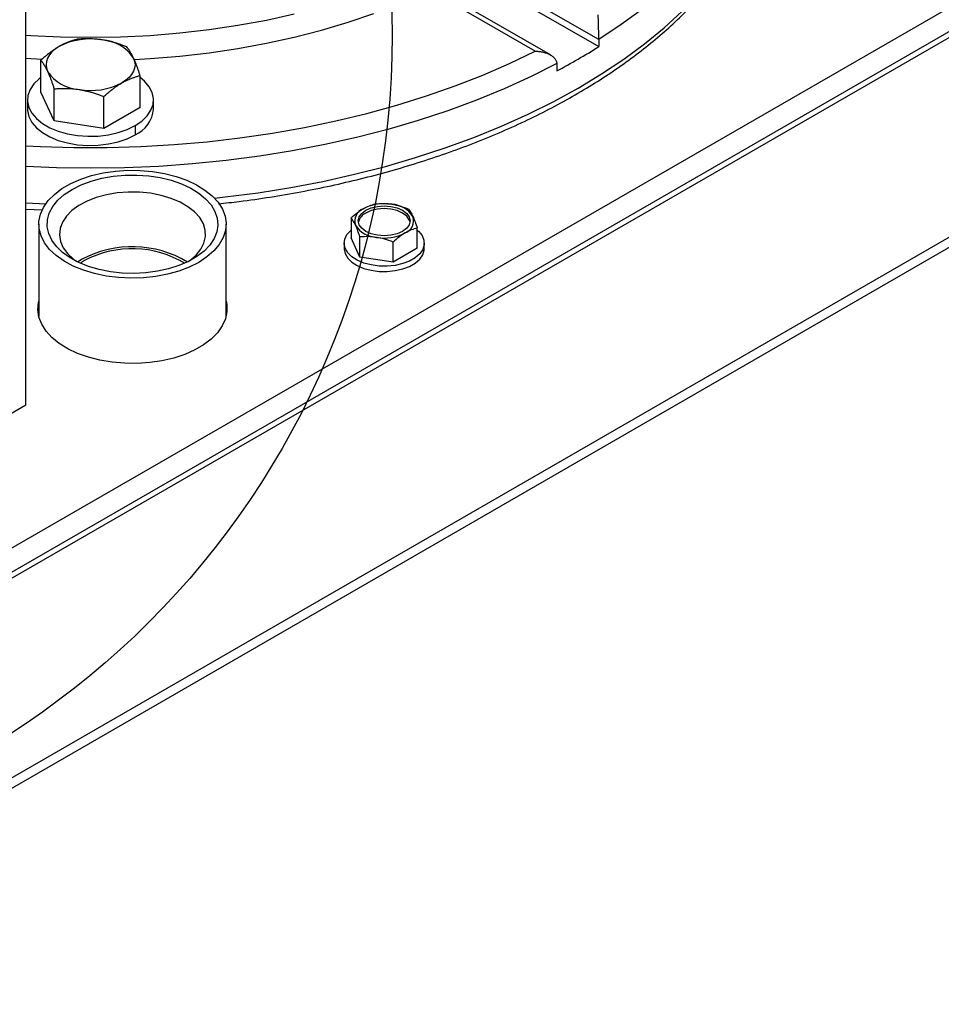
# Model space of a CAD drawing. Header units: inches. Extents: x 4 to 194, y 4 to 148.
# Tile 83 of 88: x 172 to 180, y 112 to 120. Entities that reach past the tile are written whole.
import ezdxf

# ---------------------------------------------------------------- set-up
doc = ezdxf.new("R2010")
doc.units = ezdxf.units.IN
doc.header["$LTSCALE"] = 18
doc.header["$MEASUREMENT"] = 0
doc.layers.add('TEXT', color=140, linetype='Continuous', lineweight=25)
doc.dimstyles.new('SLDDIMSTYLE4', dxfattribs={"dimtxt": 0.18, "dimasz": 2.34, "dimexe": 0, "dimexo": 0.0625, "dimgap": 0, "dimtad": 0, "dimtih": 1, "dimtoh": 1, "dimdec": 0, "dimrnd": 1e-09, "dimzin": 0, "dimdsep": 46, "dimtxsty": 'Standard', "dimblk1": 'NONE', "dimblk2": 'NONE', "dimsah": 1, "dimcen": 0.09, "dimadec": 0, "dimazin": 0, "dimtfac": 2.34, "dimtdec": 0, "dimtofl": 0, "dimtmove": 0, "dimatfit": 3, "dimldrblk": 'NONE', "dimfxl": 0, "dimfrac": 2, "dimtolj": 1, "dimtzin": 0, "dimarcsym": 0})

# ---------------------------------------------------------------- blocks, each defined once
blk = doc.blocks.new('_None')

msp = doc.modelspace()

# ---------------------------------------------------------------- linework, layer by layer
for p, q in [((185.9609, 121.6032), (168.9155, 111.7631)), ((168.9155, 111.6777), (185.9609, 121.5177)), ((169.9694, 114.3105), (181.9902, 121.2499)), ((181.9902, 121.0458), (169.9694, 114.1063)), ((181.9902, 120.9948), (169.9694, 114.0553)), ((172.3424, 116.8189), (172.3424, 120.9016)), ((177.1692, 119.9), (176.111, 120.5109)), ((176.0629, 120.4774), (177.1692, 119.8388)), ((176.6339, 119.8008), (175.7435, 120.3149)), ((176.7623, 119.769), (175.7834, 120.3341)), ((177.1692, 119.9), (177.1692, 119.8388)), ((172.4679, 119.4542), (172.4679, 119.7241)), ((176.8157, 119.6959), (176.8157, 119.6347)), ((173.3044, 119.3248), (173.3044, 119.5947)), ((172.58, 119.2127), (172.58, 119.4826)), ((172.58, 119.2127), (172.4679, 119.4542)), ((172.9982, 119.148), (172.9982, 119.4179)), ((172.3552, 119.3895), (172.3552, 119.3119)), ((173.3044, 119.3248), (172.9982, 119.148)), ((173.4172, 119.3119), (173.4172, 119.3895)), ((172.9982, 119.148), (172.58, 119.2127)), ((173.2616, 119.1727), (173.2616, 119.0952)), ((172.3424, 118.5215), (172.5093, 118.5138)), ((172.3424, 118.4695), (172.4811, 118.4628)), ((172.4507, 118.3416), (172.4507, 117.5625)), ((174.0287, 117.5625), (174.0287, 118.3416)), ((175.0822, 118.395), (175.0822, 118.2254)), ((175.6399, 118.1392), (175.6399, 118.3087)), ((175.023, 118.1823), (175.023, 118.1374)), ((175.1569, 118.0644), (175.0822, 118.2254)), ((175.1569, 118.0644), (175.1569, 118.234)), ((175.4358, 118.0213), (175.4358, 118.1909)), ((175.699, 118.1374), (175.699, 118.1823)), ((175.6399, 118.1392), (175.4358, 118.0213)), ((172.8158, 118.0474), (172.7768, 118.0226)), ((172.8363, 118.0356), (172.8004, 118.0128)), ((175.4358, 118.0213), (175.1569, 118.0644)), ((170.7475, 115.8981), (172.3424, 116.8189))]:
    msp.add_line(p, q)
at = {"flags": 128}
for points in [[(178.6831, 121.9234), (178.6702, 121.8369), (178.6347, 121.6721), (178.5851, 121.5085), (178.5216, 121.3466), (178.4443, 121.1866), (178.3533, 121.0291), (178.249, 120.8744), (178.1315, 120.7228), (178.0012, 120.5748), (177.8584, 120.4306), (177.7034, 120.2907), (177.5366, 120.1555), (177.3584, 120.0251), (177.1692, 119.9)], [(174.6037, 120.1121), (174.3685, 120.0603), (174.1287, 120.0161), (173.8849, 119.9798), (173.638, 119.9515), (173.3887, 119.9312), (173.1378, 119.919), (172.8862, 119.9149), (172.6345, 119.919), (172.3837, 119.9312), (172.3424, 119.934)], [(173.253, 119.7307), (173.3887, 119.7383), (173.638, 119.7586), (173.8849, 119.787), (174.1287, 119.8233), (174.3685, 119.8674), (174.6037, 119.9192), (174.8335, 119.9786), (175.0572, 120.0453), (175.274, 120.1191)], [(173.9308, 118.5614), (174.0201, 118.5713), (174.2985, 118.6073), (174.5735, 118.6513), (174.8443, 118.7029), (175.1105, 118.7622), (175.3713, 118.8289), (175.6262, 118.903), (175.8744, 118.9842), (176.1154, 119.0723), (176.3487, 119.1671), (176.5736, 119.2684), (176.7896, 119.376), (176.9962, 119.4896), (177.193, 119.6089), (177.3793, 119.7336), (177.5548, 119.8634), (177.7191, 119.9981), (177.8717, 120.1372)], [(172.621, 119.8398), (172.5887, 119.8185), (172.5614, 119.795), (172.5397, 119.7696), (172.5239, 119.7428), (172.5144, 119.715), (172.5112, 119.6867), (172.5144, 119.6585), (172.5239, 119.6307)], [(172.3424, 119.0022), (172.4633, 118.9963), (172.7451, 118.9882), (173.0272, 118.9882), (173.3091, 118.9963), (173.5898, 119.0124), (173.8689, 119.0366), (174.1455, 119.0687), (174.419, 119.1087), (174.6887, 119.1565), (174.9541, 119.2119), (175.2143, 119.2749), (175.4688, 119.3452), (175.7169, 119.4228), (175.9581, 119.5073), (176.1917, 119.5987), (176.4171, 119.6966), (176.6339, 119.8008)], [(172.3424, 119.7411), (172.3837, 119.7383), (172.4818, 119.7325)], [(173.2484, 119.7428), (173.258, 119.715), (173.2612, 119.6867), (173.258, 119.6585), (173.2484, 119.6307), (173.2326, 119.6039), (173.2109, 119.5785), (173.1837, 119.5549), (173.1513, 119.5336)], [(176.8157, 119.6959), (176.599, 119.5867), (176.3732, 119.4839), (176.1388, 119.3876), (175.8965, 119.2981), (175.6469, 119.2156), (175.3904, 119.1404), (175.1279, 119.0726), (174.8598, 119.0123), (174.5869, 118.9598), (174.3099, 118.9152), (174.0294, 118.8785), (173.746, 118.8499), (173.4606, 118.8294), (173.1737, 118.8171), (172.8862, 118.813), (172.5986, 118.8171), (172.3424, 118.8277)], [(172.4679, 119.5784), (172.454, 119.5676), (172.4091, 119.5241), (172.3772, 119.477), (172.3592, 119.4274), (172.3556, 119.3768), (172.3665, 119.3266), (172.3915, 119.2781), (172.43, 119.2326), (172.481, 119.1914), (172.543, 119.1556), (172.6144, 119.1262), (172.6931, 119.1039), (172.7772, 119.0895), (172.8642, 119.0832), (172.9519, 119.0853), (173.0377, 119.0957), (173.1194, 119.1141), (173.1947, 119.14), (173.2616, 119.1727)], [(173.2616, 119.1727), (173.3183, 119.2114), (173.3632, 119.2549), (173.3951, 119.302), (173.4131, 119.3516), (173.4167, 119.4022), (173.4059, 119.4524), (173.3808, 119.5009), (173.3423, 119.5464), (173.3032, 119.5793)], [(172.3552, 119.3119), (172.3556, 119.2993), (172.3665, 119.249), (172.3915, 119.2005), (172.43, 119.155), (172.481, 119.1138), (172.543, 119.078), (172.6144, 119.0486), (172.6931, 119.0264), (172.7772, 119.0119), (172.8642, 119.0057), (172.9519, 119.0077), (173.0377, 119.0181), (173.1194, 119.0365), (173.1947, 119.0625), (173.2616, 119.0952)], [(173.7976, 118.0195), (173.7183, 117.9795), (173.6304, 117.9459), (173.5356, 117.9193), (173.4354, 117.9003), (173.3318, 117.8892), (173.2265, 117.8862), (173.1215, 117.8913), (173.0186, 117.9044), (172.9196, 117.9253), (172.8264, 117.9536), (172.7405, 117.9889), (172.6635, 118.0305), (172.5968, 118.0776), (172.5416, 118.1294), (172.4988, 118.185), (172.4693, 118.2434), (172.4535, 118.3036), (172.4517, 118.3644), (172.464, 118.4248), (172.4902, 118.4838), (172.5297, 118.5402), (172.5819, 118.5931), (172.6458, 118.6414), (172.7203, 118.6845), (172.8041, 118.7214), (172.8957, 118.7515), (172.9934, 118.7743), (173.0955, 118.7894), (173.2002, 118.7965), (173.3056, 118.7955), (173.4098, 118.7864), (173.511, 118.7693), (173.6073, 118.7446), (173.6971, 118.7128), (173.7787, 118.6742), (173.8507, 118.6298), (173.9118, 118.5802), (173.9609, 118.5264), (173.9971, 118.4693), (174.0198, 118.4098), (174.0286, 118.3492), (174.0233, 118.2884), (174.0041, 118.2286), (173.9712, 118.1708), (173.9252, 118.1161), (173.867, 118.0653), (173.7976, 118.0195)], [(172.7311, 118.6352), (172.8068, 118.6732), (172.891, 118.7048), (172.982, 118.7293), (173.0779, 118.7462), (173.177, 118.7553), (173.2774, 118.7563), (173.377, 118.7492), (173.4739, 118.7342), (173.5663, 118.7116), (173.6523, 118.6817), (173.7303, 118.6453), (173.7987, 118.6029), (173.8563, 118.5555), (173.9018, 118.5038), (173.9345, 118.4491), (173.9537, 118.3922), (173.9589, 118.3343), (173.9502, 118.2766), (173.9276, 118.2202), (173.8916, 118.1661), (173.843, 118.1154), (173.7826, 118.0692), (173.7116, 118.0282), (173.6315, 117.9933), (173.5437, 117.9653), (173.45, 117.9445), (173.3522, 117.9315), (173.2523, 117.9264), (173.1521, 117.9295), (173.0536, 117.9405), (172.9587, 117.9594), (172.8693, 117.9857), (172.7871, 118.0189), (172.7137, 118.0584), (172.6505, 118.1034), (172.5988, 118.1531), (172.5596, 118.2064), (172.5337, 118.2624), (172.5214, 118.3199), (172.5232, 118.3778), (172.5389, 118.435), (172.5682, 118.4904), (172.6106, 118.5429), (172.6653, 118.5915), (172.7311, 118.6352)], [(173.7091, 118.027), (173.7225, 118.0364), (173.7753, 118.0815), (173.8156, 118.1308), (173.8423, 118.183), (173.8549, 118.237), (173.8531, 118.2914), (173.8369, 118.3451), (173.8067, 118.3967), (173.7633, 118.445), (173.7075, 118.489), (173.6408, 118.5275), (173.5647, 118.5597), (173.481, 118.5847), (173.3916, 118.6022), (173.2987, 118.6115), (173.2043, 118.6126), (173.1108, 118.6053), (173.0204, 118.5898), (172.935, 118.5666), (172.8568, 118.5361), (172.7876, 118.4991), (172.729, 118.4565), (172.6824, 118.4091), (172.6488, 118.3582), (172.6291, 118.305), (172.6236, 118.2506), (172.6327, 118.1964), (172.6559, 118.1436), (172.6928, 118.0935), (172.7426, 118.0472), (172.7703, 118.027)], [(175.2064, 118.4594), (175.2517, 118.4795), (175.3044, 118.4921), (175.361, 118.4964), (175.4177, 118.4921), (175.4704, 118.4795), (175.5157, 118.4594), (175.5505, 118.4332), (175.5723, 118.4028), (175.5798, 118.3701), (175.5723, 118.3374), (175.5505, 118.3069), (175.5157, 118.2808), (175.4704, 118.2607), (175.4177, 118.2481), (175.361, 118.2438), (175.3044, 118.2481), (175.2517, 118.2607), (175.2064, 118.2808), (175.1716, 118.3069), (175.1497, 118.3374), (175.1423, 118.3701), (175.1497, 118.4028), (175.1716, 118.4332), (175.2064, 118.4594)], [(175.5788, 118.3584), (175.5723, 118.3793), (175.5505, 118.4098), (175.5157, 118.4359), (175.4704, 118.456), (175.4177, 118.4686), (175.361, 118.4729), (175.3044, 118.4686), (175.2517, 118.456), (175.2064, 118.4359)], [(175.6399, 118.2926), (175.6523, 118.2813), (175.6809, 118.2454), (175.6963, 118.2069), (175.6981, 118.1675), (175.686, 118.1286), (175.6606, 118.0919), (175.623, 118.059), (175.5746, 118.0311), (175.5175, 118.0093), (175.454, 117.9947), (175.3867, 117.9877), (175.3183, 117.9887), (175.2517, 117.9977), (175.1896, 118.0141), (175.1345, 118.0375), (175.0886, 118.0668), (175.0539, 118.1008), (175.0318, 118.1382), (175.0232, 118.1773), (175.0283, 118.2167), (175.0472, 118.2547), (175.0788, 118.2897), (175.0822, 118.2926)], [(175.023, 118.1374), (175.0232, 118.1324), (175.0318, 118.0933), (175.0539, 118.0559), (175.0886, 118.0219), (175.1345, 117.9926), (175.1896, 117.9692), (175.2517, 117.9527), (175.3183, 117.9438), (175.3867, 117.9428), (175.454, 117.9498), (175.5175, 117.9644), (175.5746, 117.9862), (175.623, 118.0141), (175.6606, 118.047), (175.686, 118.0837), (175.6981, 118.1226), (175.699, 118.1374)], [(174.0287, 117.6917), (174.0338, 117.6655), (174.0356, 117.6041), (174.0232, 117.543), (173.9968, 117.4835), (173.9569, 117.4265), (173.9042, 117.3731), (173.8396, 117.3243), (173.7643, 117.2808), (173.6797, 117.2435), (173.5872, 117.2131), (173.4885, 117.1901), (173.3854, 117.1748), (173.2797, 117.1677), (173.1732, 117.1687), (173.068, 117.1779), (172.9658, 117.1951), (172.8685, 117.2201), (172.7778, 117.2522), (172.6954, 117.2911), (172.6227, 117.336), (172.561, 117.3861), (172.5114, 117.4405), (172.4748, 117.4982), (172.4518, 117.5582), (172.4429, 117.6194), (172.4483, 117.6808), (172.4507, 117.6917)]]:
    msp.add_lwpolyline(points, dxfattribs=at)
for centre, radius, start, end in [((172.8855, 119.3285), 0.5756, 80.2289, 117.35717), ((172.9627, 119.5541), 0.3423, 33.43888, 86.5665), ((174.2551, 124.4785), 5.479, 297.86226, 302.13236), ((172.8096, 119.8193), 0.3423, 213.43888, 266.5665), ((172.8868, 120.0449), 0.5756, 260.2289, 297.35717), ((173.1559, 119.3353), 0.2624, 293.78102, 354.89884), ((175.3606, 118.1313), 0.3838, 80.2289, 117.35717), ((175.4121, 118.2817), 0.2282, 33.43888, 86.5665), ((175.2232, 118.3694), 0.1099, 110.74207, 199.461), ((175.2549, 118.3319), 0.1147, 115.02111, 166.69473), ((175.4989, 118.3708), 0.1099, 290.74207, 19.461), ((175.31, 118.4585), 0.2282, 213.43888, 266.5665), ((175.3615, 118.6089), 0.3838, 260.2289, 297.35717), ((173.2372, 117.2485), 0.9032, 58.98489, 117.8132), ((173.2372, 117.2777), 0.8573, 58.68709, 117.87768)]:
    msp.add_arc(centre, radius, start, end)
for points, knots in [([(173.964, 118.5135), (174.0226, 118.5199), (174.1694, 118.536), (174.4012, 118.5699), (174.6593, 118.6141), (174.9135, 118.6654), (175.1635, 118.7234), (175.4086, 118.7882), (175.6484, 118.8596), (175.8823, 118.9374), (176.1099, 119.0215), (176.3307, 119.1118), (176.5441, 119.2079), (176.7498, 119.3099), (176.9474, 119.4174), (177.1362, 119.5303), (177.316, 119.6484), (177.4864, 119.7713), (177.6469, 119.8989), (177.7972, 120.0309), (177.9368, 120.167), (178.0656, 120.3069), (178.1832, 120.4504), (178.2892, 120.597), (178.3835, 120.7464), (178.4658, 120.8982), (178.5359, 121.0522), (178.5939, 121.2078), (178.6388, 121.3647), (178.6679, 121.4966), (178.6773, 121.5762), (178.6804, 121.6029)], [0, 0, 0, 0, 0.023666, 0.0592038, 0.0947467, 0.1302955, 0.1658512, 0.2014147, 0.2369868, 0.2725682, 0.3081594, 0.3437609, 0.3793727, 0.4149947, 0.450626, 0.4862653, 0.5219105, 0.557558, 0.5932019, 0.6288359, 0.6644518, 0.7000397, 0.7355881, 0.7710843, 0.8065149, 0.8418674, 0.8771315, 0.9123007, 0.9473741, 0.9823578, 1, 1, 1, 1]), ([(177.1692, 119.9), (177.1692, 119.9016), (177.1692, 119.9048), (177.1692, 119.9099), (177.1692, 119.9152), (177.1691, 119.9207), (177.1691, 119.9264), (177.169, 119.9323), (177.169, 119.9384), (177.1689, 119.9446), (177.1689, 119.9511), (177.1687, 119.9649), (177.1683, 119.9873), (177.1677, 120.0153), (177.167, 120.0423), (177.1663, 120.0627), (177.1656, 120.0794), (177.165, 120.0933), (177.1645, 120.1021), (177.1643, 120.107)], [0, 0, 0, 0, 0.023803, 0.047748, 0.07189, 0.096285, 0.120986, 0.146042, 0.171503, 0.197415, 0.223823, 0.250768, 0.367885, 0.500891, 0.616417, 0.75008, 0.816513, 0.899818, 1, 1, 1, 1]), ([(172.7741, 119.9008), (172.7698, 119.8998), (172.7612, 119.8976), (172.7484, 119.894), (172.7357, 119.8902), (172.7231, 119.8861), (172.7106, 119.8818), (172.6959, 119.8762), (172.679, 119.8692), (172.6597, 119.8604), (172.6404, 119.8507), (172.6274, 119.8434), (172.621, 119.8398)], [0, 0, 0, 0, 0.086786, 0.172018, 0.25589, 0.338611, 0.420416, 0.501554, 0.626759, 0.750764, 0.875667, 1, 1, 1, 1]), ([(172.9832, 119.8958), (172.9788, 119.8965), (172.9699, 119.8978), (172.9566, 119.8995), (172.9433, 119.901), (172.9257, 119.9026), (172.9037, 119.9041), (172.8748, 119.905), (172.8433, 119.9049), (172.8088, 119.9036), (172.7858, 119.9018), (172.7741, 119.9008)], [0, 0, 0, 0, 0.06265, 0.125221, 0.187906, 0.250899, 0.374964, 0.500377, 0.662696, 0.828653, 1, 1, 1, 1]), ([(172.621, 119.8398), (172.6178, 119.8379), (172.6113, 119.8341), (172.6015, 119.8281), (172.5918, 119.8219), (172.5788, 119.8133), (172.5626, 119.802), (172.5415, 119.7863), (172.5184, 119.768), (172.4932, 119.7468), (172.4764, 119.7317), (172.4679, 119.7241)], [0, 0, 0, 0, 0.06272, 0.12536, 0.188116, 0.251179, 0.375995, 0.502177, 0.66392, 0.829284, 1, 1, 1, 1]), ([(173.1924, 119.8361), (173.1865, 119.8385), (173.1748, 119.8431), (173.1573, 119.8496), (173.14, 119.8558), (173.1229, 119.8616), (173.1059, 119.8671), (173.0858, 119.8731), (173.0626, 119.8795), (173.0363, 119.8859), (173.0098, 119.8914), (172.9921, 119.8944), (172.9832, 119.8958)], [0, 0, 0, 0, 0.086558, 0.171571, 0.25523, 0.337744, 0.419344, 0.500279, 0.625511, 0.749529, 0.875049, 1, 1, 1, 1]), ([(173.2484, 119.7428), (173.2472, 119.7453), (173.2448, 119.7504), (173.2413, 119.7577), (173.2377, 119.7648), (173.233, 119.7738), (173.2271, 119.7846), (173.2194, 119.7978), (173.2109, 119.811), (173.2016, 119.8243), (173.1955, 119.8321), (173.1924, 119.8361)], [0, 0, 0, 0, 0.06265, 0.125221, 0.187906, 0.250899, 0.374964, 0.500377, 0.662696, 0.828653, 1, 1, 1, 1]), ([(173.3044, 119.5947), (173.3029, 119.5995), (173.2997, 119.609), (173.295, 119.623), (173.2904, 119.6365), (173.2858, 119.6495), (173.2812, 119.6622), (173.2759, 119.6767), (173.2697, 119.6929), (173.2626, 119.7104), (173.2555, 119.7271), (173.2508, 119.7376), (173.2484, 119.7428)], [0, 0, 0, 0, 0.086558, 0.171571, 0.25523, 0.337744, 0.419344, 0.500279, 0.625511, 0.749529, 0.875049, 1, 1, 1, 1]), ([(176.6339, 119.8008), (176.6371, 119.8008), (176.6433, 119.8006), (176.6524, 119.8), (176.6608, 119.7993), (176.6686, 119.7984), (176.6758, 119.7974), (176.6824, 119.7963), (176.6885, 119.7952), (176.7028, 119.7923), (176.7239, 119.7866), (176.752, 119.7753), (176.7764, 119.7611), (176.7934, 119.7461), (176.8033, 119.7337), (176.8088, 119.7244), (176.8127, 119.715), (176.8152, 119.7055), (176.8155, 119.6991), (176.8157, 119.6959)], [0, 0, 0, 0, 0.0395588, 0.0767428, 0.1115524, 0.1439879, 0.1740494, 0.2017376, 0.227053, 0.2499964, 0.3836574, 0.499202, 0.6322055, 0.7493413, 0.8026717, 0.8540229, 0.9037572, 0.9522731, 1, 1, 1, 1]), ([(172.4679, 119.7241), (172.4695, 119.7221), (172.4726, 119.7181), (172.4773, 119.7119), (172.4819, 119.7054), (172.4865, 119.6987), (172.4911, 119.6917), (172.4965, 119.683), (172.5027, 119.6725), (172.5097, 119.6596), (172.5168, 119.6458), (172.5216, 119.6357), (172.5239, 119.6307)], [0, 0, 0, 0, 0.086558, 0.171571, 0.25523, 0.337744, 0.419344, 0.500279, 0.625511, 0.749529, 0.875049, 1, 1, 1, 1]), ([(172.5239, 119.6307), (172.5251, 119.6281), (172.5275, 119.623), (172.5311, 119.6149), (172.5346, 119.6066), (172.5394, 119.5954), (172.5453, 119.5807), (172.553, 119.5606), (172.5615, 119.5374), (172.5707, 119.5108), (172.5769, 119.4921), (172.58, 119.4826)], [0, 0, 0, 0, 0.06265, 0.125221, 0.187906, 0.250899, 0.374964, 0.500377, 0.662696, 0.828653, 1, 1, 1, 1]), ([(173.1513, 119.5336), (173.1546, 119.5355), (173.161, 119.5392), (173.1707, 119.5444), (173.1803, 119.5494), (173.1932, 119.5557), (173.2093, 119.5631), (173.2304, 119.5718), (173.2536, 119.5802), (173.2789, 119.5882), (173.2958, 119.5925), (173.3044, 119.5947)], [0, 0, 0, 0, 0.0621909, 0.1243366, 0.186628, 0.249253, 0.3732506, 0.4984658, 0.661396, 0.8279823, 1, 1, 1, 1]), ([(172.58, 119.4826), (172.5859, 119.4831), (172.5976, 119.4841), (172.6151, 119.4852), (172.6323, 119.4861), (172.6495, 119.4866), (172.6665, 119.4868), (172.6866, 119.4866), (172.7097, 119.4859), (172.7361, 119.4841), (172.7625, 119.4815), (172.7803, 119.4789), (172.7891, 119.4776)], [0, 0, 0, 0, 0.086558, 0.171571, 0.25523, 0.337744, 0.419344, 0.500279, 0.625511, 0.749529, 0.875049, 1, 1, 1, 1]), ([(172.9982, 119.4179), (173.0025, 119.4218), (173.011, 119.4295), (173.0238, 119.4407), (173.0364, 119.4514), (173.0489, 119.4618), (173.0613, 119.4718), (173.076, 119.4832), (173.093, 119.4959), (173.1124, 119.5094), (173.1318, 119.5221), (173.1448, 119.5298), (173.1513, 119.5336)], [0, 0, 0, 0, 0.086123, 0.170716, 0.253969, 0.336087, 0.417297, 0.497842, 0.624014, 0.748838, 0.874644, 1, 1, 1, 1]), ([(172.7891, 119.4776), (172.7935, 119.4769), (172.8024, 119.4755), (172.8157, 119.4731), (172.829, 119.4704), (172.8466, 119.4666), (172.8686, 119.4613), (172.8975, 119.4533), (172.9291, 119.4434), (172.9636, 119.4315), (172.9866, 119.4225), (172.9982, 119.4179)], [0, 0, 0, 0, 0.06265, 0.125221, 0.187906, 0.250899, 0.374964, 0.500377, 0.662696, 0.828653, 1, 1, 1, 1])]:
    msp.add_open_spline(points, degree=3, knots=knots)
for points in [[(175.1843, 118.4721), (175.2191, 118.4923), (175.253, 118.5047), (175.2863, 118.5128)], [(175.2863, 118.5128), (175.3319, 118.5169), (175.3782, 118.5169), (175.4258, 118.5095)], [(175.4258, 118.5095), (175.4733, 118.5021), (175.5196, 118.4879), (175.5652, 118.4697)], [(175.0822, 118.395), (175.1156, 118.4254), (175.1494, 118.452), (175.1843, 118.4721)], [(175.5652, 118.4697), (175.5774, 118.4545), (175.5898, 118.4349), (175.6025, 118.4074)], [(175.6025, 118.4074), (175.6153, 118.38), (175.6277, 118.3461), (175.6399, 118.3087)], [(175.1196, 118.3327), (175.1068, 118.3602), (175.0944, 118.3798), (175.0822, 118.395)], [(175.1569, 118.234), (175.1447, 118.2714), (175.1323, 118.3053), (175.1196, 118.3327)], [(175.2963, 118.2307), (175.2488, 118.238), (175.2025, 118.2381), (175.1569, 118.234)], [(175.5378, 118.268), (175.503, 118.2479), (175.4691, 118.2213), (175.4358, 118.1909)], [(175.6399, 118.3087), (175.6065, 118.3006), (175.5727, 118.2881), (175.5378, 118.268)], [(175.4358, 118.1909), (175.3902, 118.209), (175.3439, 118.2233), (175.2963, 118.2307)]]:
    msp.add_open_spline(points, degree=3)
at = {"layer": 'TEXT'}
msp.add_circle((168.4297, 119.935), 6.9989, dxfattribs=at)

# ---------------------------------------------------------------- leaders
at = {"layer": 'TEXT', "has_arrowhead": 0}
msp.add_leader([(172.8252, 75.7422), (169.1224, 112.9705)], dimstyle='SLDDIMSTYLE4', dxfattribs=at)

doc.saveas('drawing.dxf')
